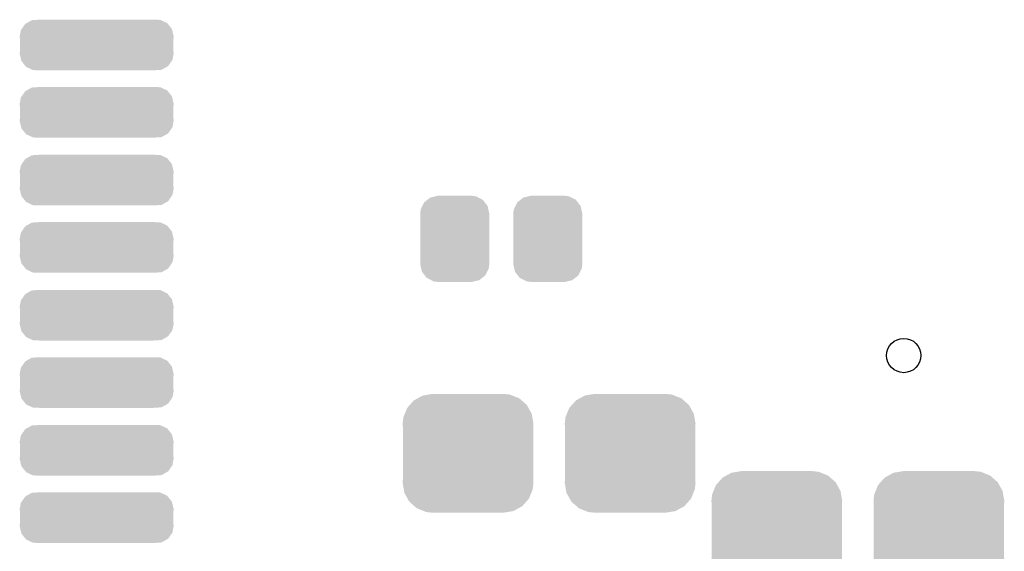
# Model space of a CAD drawing. Extents: x -1.3 to 24.2, y -3.9 to 56.
# Tile 43 of 54: x 12.7 to 18.6, y 27.3 to 30.5. Entities that reach past the tile are written whole.
import ezdxf

# ---------------------------------------------------------------- set-up
doc = ezdxf.new("R2010")
doc.units = 0
doc.layers.get('0').update_dxf_attribs({"linetype": 'CONTINUOUS'})
doc.layers.add('ETH_WIZ_3_CLICK_V102_GTS', color=8, linetype='CONTINUOUS')

# ---------------------------------------------------------------- blocks, each defined once
blk = doc.blocks.new('CUSTOM_84')
for points in [[(-0.233628, 0.347838), (-0.20955, 0.35179), (0.247972, 0.347838), (0.20955, 0.35179)], [(-0.34504, 0.286174), (-0.320744, 0.31339), (0.348152, 0.286174), (0.317222, 0.31339)], [(-0.320744, 0.31339), (-0.298526, 0.325596), (0.317222, 0.31339), (0.30335, 0.325596)], [(-0.298526, 0.325596), (-0.268438, 0.342124), (0.30335, 0.325596), (0.2622, 0.342124)], [(-0.268438, 0.342124), (-0.233628, 0.347838), (0.2622, 0.342124), (0.247972, 0.347838)], [(-0.383124, 0.213652), (-0.37475, 0.234078), (0.380766, 0.213652), (0.377262, 0.234078)], [(-0.37475, 0.234078), (-0.360486, 0.26887), (0.377262, 0.234078), (0.357822, 0.26887)], [(-0.360486, 0.26887), (-0.34504, 0.286174), (0.357822, 0.26887), (0.348152, 0.286174)], [(-0.38735, 0.17526), (-0.383124, 0.213652), (0.38735, 0.17526), (0.380766, 0.213652)], [(-0.38608, 0.154124), (-0.38735, 0.17526), (0.38608, 0.154124), (0.38735, 0.17526)], [(-0.38608, -0.154124), (-0.38608, 0.154124), (0.38608, -0.154124), (0.38608, 0.154124)], [(-0.38735, -0.17526), (-0.38608, -0.154124), (0.38735, -0.17526), (0.38608, -0.154124)], [(-0.380764, -0.213652), (-0.38735, -0.17526), (0.383124, -0.213652), (0.38735, -0.17526)], [(-0.377262, -0.234078), (-0.380764, -0.213652), (0.374748, -0.234078), (0.383124, -0.213652)], [(-0.35782, -0.26887), (-0.377262, -0.234078), (0.360486, -0.26887), (0.374748, -0.234078)], [(-0.348152, -0.286174), (-0.35782, -0.26887), (0.345038, -0.286174), (0.360486, -0.26887)], [(-0.31722, -0.31339), (-0.348152, -0.286174), (0.320744, -0.31339), (0.345038, -0.286174)], [(-0.30335, -0.325596), (-0.31722, -0.31339), (0.298524, -0.325596), (0.320744, -0.31339)], [(-0.262198, -0.342124), (-0.30335, -0.325596), (0.268438, -0.342124), (0.298524, -0.325596)], [(-0.247972, -0.347838), (-0.262198, -0.342124), (0.233626, -0.347838), (0.268438, -0.342124)], [(-0.20955, -0.35179), (-0.247972, -0.347838), (0.20955, -0.35179), (0.233626, -0.347838)]]:
    blk.add_solid(points)
blk = doc.blocks.new('CUSTOM_168')
for points in [[(-0.16218, 0.231098), (-0.1451, 0.244686), (0.166226, 0.231098), (0.139542, 0.244686)], [(-0.1451, 0.244686), (-0.114282, 0.251972), (0.139542, 0.244686), (0.125232, 0.251972)], [(-0.114282, 0.251972), (-0.10033, 0.25527), (0.125232, 0.251972), (0.10033, 0.25527)], [(-0.201478, 0.1748), (-0.19162, 0.194754), (0.198894, 0.1748), (0.19443, 0.194754)], [(-0.19162, 0.194754), (-0.1811, 0.216046), (0.19443, 0.194754), (0.177908, 0.216046)], [(-0.1811, 0.216046), (-0.16218, 0.231098), (0.177908, 0.216046), (0.166226, 0.231098)], [(-0.20447, 0.14986), (-0.201478, 0.1748), (0.20447, 0.14986), (0.198894, 0.1748)], [(-0.20447, -0.14986), (-0.20447, 0.14986), (0.20447, -0.14986), (0.20447, 0.14986)], [(-0.198892, -0.1748), (-0.20447, -0.14986), (0.201478, -0.1748), (0.20447, -0.14986)], [(-0.19443, -0.194754), (-0.198892, -0.1748), (0.191618, -0.194754), (0.201478, -0.1748)], [(-0.177906, -0.216046), (-0.19443, -0.194754), (0.1811, -0.216046), (0.191618, -0.194754)], [(-0.166226, -0.231098), (-0.177906, -0.216046), (0.162178, -0.231098), (0.1811, -0.216046)], [(-0.13954, -0.244686), (-0.166226, -0.231098), (0.1451, -0.244686), (0.162178, -0.231098)], [(-0.125232, -0.251972), (-0.13954, -0.244686), (0.11428, -0.251972), (0.1451, -0.244686)], [(-0.10033, -0.25527), (-0.125232, -0.251972), (0.10033, -0.25527), (0.11428, -0.251972)]]:
    blk.add_solid(points)
blk = doc.blocks.new('CUSTOM_182')
for points in [[(-0.444214, 0.094528), (-0.42345, 0.124708), (0.445896, 0.094528), (0.421666, 0.124708)], [(-0.42345, 0.124708), (-0.415002, 0.129514), (0.421666, 0.124708), (0.417806, 0.129514)], [(-0.415002, 0.129514), (-0.384452, 0.14689), (0.417806, 0.129514), (0.381208, 0.14689)], [(-0.384452, 0.14689), (-0.356328, 0.148756), (0.381208, 0.14689), (0.377276, 0.148756)], [(-0.356328, 0.148756), (-0.339686, 0.14986), (0.377276, 0.148756), (0.339686, 0.14986)], [(-0.45593, 0.0508), (-0.44888, 0.087744), (0.45593, 0.0508), (0.447454, 0.087744)], [(-0.44888, 0.087744), (-0.444214, 0.094528), (0.447454, 0.087744), (0.445896, 0.094528)], [(-0.45468, 0.035144), (-0.45593, 0.0508), (0.45466, 0.035144), (0.45593, 0.0508)], [(-0.45466, 0.034888), (-0.45468, 0.035144), (0.45466, 0.034888), (0.45466, 0.035144)], [(-0.45466, -0.034888), (-0.45466, 0.034888), (0.45466, -0.034888), (0.45466, 0.034888)], [(-0.45593, -0.0508), (-0.454682, -0.035144), (0.45593, -0.0508), (0.45466, -0.035144)], [(-0.447454, -0.08774), (-0.45593, -0.0508), (0.44888, -0.08774), (0.45593, -0.0508)], [(-0.454682, -0.035144), (-0.45466, -0.034888), (0.45466, -0.035144), (0.45466, -0.034888)], [(-0.445898, -0.094528), (-0.447454, -0.08774), (0.44421, -0.094528), (0.44888, -0.08774)], [(-0.42167, -0.124704), (-0.445898, -0.094528), (0.423452, -0.124704), (0.44421, -0.094528)], [(-0.41781, -0.129514), (-0.42167, -0.124704), (0.414996, -0.129514), (0.423452, -0.124704)], [(-0.381216, -0.14689), (-0.41781, -0.129514), (0.384454, -0.14689), (0.414996, -0.129514)], [(-0.377282, -0.148758), (-0.381216, -0.14689), (0.356296, -0.148758), (0.384454, -0.14689)], [(-0.339686, -0.14986), (-0.377282, -0.148758), (0.339686, -0.14986), (0.356296, -0.148758)]]:
    blk.add_solid(points)
blk = doc.blocks.new('ROUND_1')
blk.add_circle((0, 0), 0.1016)

msp = doc.modelspace()

# ---------------------------------------------------------------- block references
at = {"layer": 'ETH_WIZ_3_CLICK_V102_GTS'}
for name, p in [('CUSTOM_182', (13.1953, 30.30728)), ('CUSTOM_182', (13.1953, 29.9085)), ('CUSTOM_182', (13.1953, 29.50718)), ('CUSTOM_168', (15.3162, 29.1592)), ('CUSTOM_168', (15.86738, 29.1592)), ('CUSTOM_182', (13.1953, 29.1084)), ('CUSTOM_182', (13.1953, 28.70708)), ('ROUND_1', (17.97558, 28.46832)), ('CUSTOM_182', (13.1953, 28.3083)), ('CUSTOM_84', (15.39494, 27.8892)), ('CUSTOM_84', (16.35506, 27.8892)), ('CUSTOM_182', (13.1953, 27.90698)), ('CUSTOM_84', (17.22374, 27.432)), ('CUSTOM_84', (18.18386, 27.432)), ('CUSTOM_182', (13.1953, 27.5082))]:
    msp.add_blockref(name, p, dxfattribs=at)

doc.saveas('drawing.dxf')
